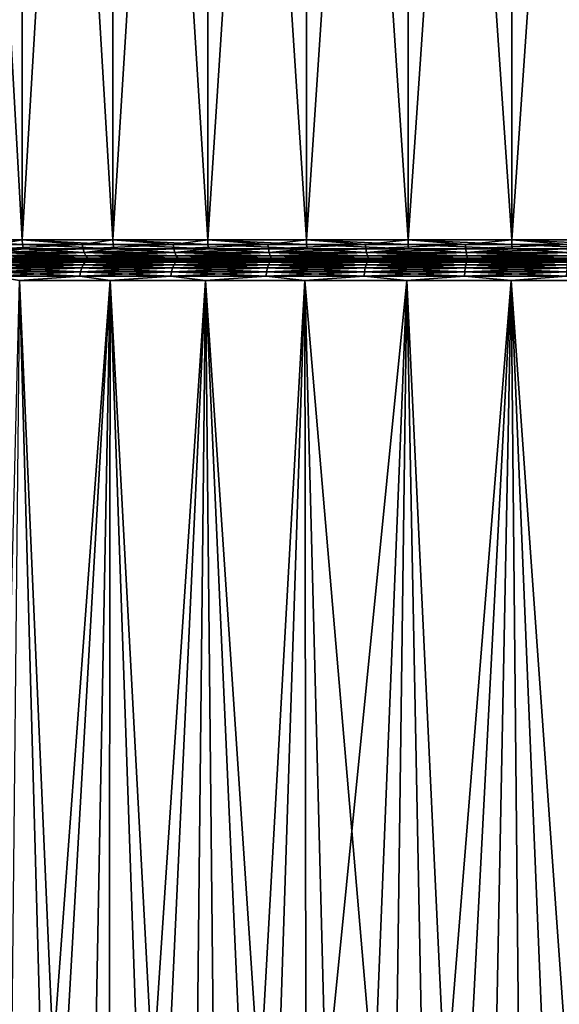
# Model space of a CAD drawing. Header units: metres. Extents: x -150 to 146, y -127 to 82.
# Tile 59 of 256: x -84.5 to -76.61, y 20.13 to 34.52. Entities that reach past the tile are written whole.
import ezdxf

# ---------------------------------------------------------------- set-up
doc = ezdxf.new("R2010")
doc.units = ezdxf.units.M
doc.layers.add('solid_ELLA_AP_WANNE_SW0001', color=7, linetype='CONTINUOUS')

msp = doc.modelspace()

# ---------------------------------------------------------------- linework, layer by layer
at = {"layer": 'solid_ELLA_AP_WANNE_SW0001'}
for points in [[(-84.462517, 53.5, -14.332773), (-84.461655, 31.300001, -14.333797), (-85.708435, 31.300001, -13.427957)], [(-85.70713, 53.5, -13.428855), (-84.462517, 53.5, -14.332773), (-85.708435, 31.300001, -13.427957)], [(-85.70713, 53.5, 13.428852), (-85.708435, 31.300001, 13.427954), (-84.461655, 31.300001, 14.333794)], [(-84.462517, 53.5, 14.332769), (-85.70713, 53.5, 13.428852), (-84.461655, 31.300001, 14.333794)], [(-84.462517, 53.5, -14.332773), (-83.137138, 53.5, -15.124897), (-84.461655, 31.300001, -14.333797)], [(-84.462517, 53.5, 14.332769), (-84.461655, 31.300001, 14.333794), (-83.138695, 31.300001, 15.124227)], [(-83.137138, 53.5, 15.124893), (-84.462517, 53.5, 14.332769), (-83.138695, 31.300001, 15.124227)], [(-83.137138, 53.5, -15.124897), (-83.138695, 31.300001, -15.124229), (-84.461655, 31.300001, -14.333797)], [(-81.751404, 53.5, -15.792001), (-81.750206, 31.300001, -15.792891), (-83.138695, 31.300001, -15.124229)], [(-83.137138, 53.5, -15.124897), (-81.751404, 53.5, -15.792001), (-83.138695, 31.300001, -15.124229)], [(-83.137138, 53.5, 15.124893), (-83.138695, 31.300001, 15.124227), (-81.750206, 31.300001, 15.792888)], [(-81.751404, 53.5, 15.791998), (-83.137138, 53.5, 15.124893), (-81.750206, 31.300001, 15.792888)], [(-81.751404, 53.5, -15.792001), (-80.305656, 53.5, -16.334751), (-81.750206, 31.300001, -15.792891)], [(-81.751404, 53.5, 15.791998), (-81.750206, 31.300001, 15.792888), (-80.307365, 31.300001, 16.334394)], [(-80.305656, 53.5, 16.334749), (-81.751404, 53.5, 15.791998), (-80.307365, 31.300001, 16.334394)], [(-80.305656, 53.5, -16.334751), (-80.307365, 31.300001, -16.334396), (-81.750206, 31.300001, -15.792891)], [(-78.823273, 53.5, -16.743732), (-78.8218, 31.300001, -16.744389), (-80.307365, 31.300001, -16.334396)], [(-80.305656, 53.5, -16.334751), (-78.823273, 53.5, -16.743732), (-80.307365, 31.300001, -16.334396)], [(-80.305656, 53.5, 16.334749), (-80.307365, 31.300001, 16.334394), (-78.8218, 31.300001, 16.744385)], [(-78.823273, 53.5, 16.743729), (-80.305656, 53.5, 16.334749), (-78.8218, 31.300001, 16.744385)], [(-78.823273, 53.5, -16.743732), (-77.303711, 53.5, -17.019566), (-78.8218, 31.300001, -16.744389)], [(-78.823273, 53.5, 16.743729), (-78.8218, 31.300001, 16.744385), (-77.305458, 31.300001, 17.01956)], [(-77.303711, 53.5, 17.019562), (-78.823273, 53.5, 16.743729), (-77.305458, 31.300001, 17.01956)], [(-77.303711, 53.5, -17.019566), (-77.305458, 31.300001, -17.019564), (-78.8218, 31.300001, -16.744389)], [(-75.772217, 53.5, -17.157358), (-75.770554, 31.300001, -17.157707), (-77.305458, 31.300001, -17.019564)], [(-77.303711, 53.5, -17.019566), (-75.772217, 53.5, -17.157358), (-77.305458, 31.300001, -17.019564)], [(-77.303711, 53.5, 17.019562), (-77.305458, 31.300001, 17.01956), (-75.770554, 31.300001, 17.157703)], [(-75.772217, 53.5, 17.157356), (-77.303711, 53.5, 17.019562), (-75.770554, 31.300001, 17.157703)], [(-85.708435, 31.300001, -13.427957), (-84.461655, 31.300001, -14.333797), (-84.846863, 31.233244, -14.062777)], [(-84.457512, 31.233244, 14.327517), (-84.461655, 31.300001, 14.333794), (-85.708435, 31.300001, 13.427954)], [(-85.703751, 31.233244, 13.422073), (-84.457512, 31.233244, 14.327517), (-85.708435, 31.300001, 13.427954)], [(-84.445274, 31.169775, 14.308975), (-84.457512, 31.233244, 14.327517), (-85.703751, 31.233244, 13.422073)], [(-85.689896, 31.169775, 13.404703), (-84.445274, 31.169775, 14.308975), (-85.703751, 31.233244, 13.422073)], [(-84.461655, 31.300001, -14.333797), (-83.58374, 31.233244, -14.867474), (-84.846863, 31.233244, -14.062777)], [(-84.846863, 31.233244, -14.062777), (-83.58374, 31.233244, -14.867474), (-84.834122, 31.169775, -14.044578)], [(-83.58374, 31.233244, -14.867474), (-83.572632, 31.169775, -14.848233), (-84.834122, 31.169775, -14.044578)], [(-84.461655, 31.300001, -14.333797), (-83.138695, 31.300001, -15.124229), (-83.58374, 31.233244, -14.867474)], [(-83.135132, 31.233244, 15.117603), (-83.138695, 31.300001, 15.124227), (-84.461655, 31.300001, 14.333794)], [(-84.457512, 31.233244, 14.327517), (-83.135132, 31.233244, 15.117603), (-84.461655, 31.300001, 14.333794)], [(-83.124603, 31.169775, 15.098039), (-83.135132, 31.233244, 15.117603), (-84.457512, 31.233244, 14.327517)], [(-84.445274, 31.169775, 14.308975), (-83.124603, 31.169775, 15.098039), (-84.457512, 31.233244, 14.327517)], [(-83.138695, 31.300001, -15.124229), (-82.255287, 31.233244, -15.559021), (-83.58374, 31.233244, -14.867474)], [(-83.58374, 31.233244, -14.867474), (-82.255287, 31.233244, -15.559021), (-83.572632, 31.169775, -14.848233)], [(-82.255287, 31.233244, -15.559021), (-82.245903, 31.169775, -15.538885), (-83.572632, 31.169775, -14.848233)], [(-83.138695, 31.300001, -15.124229), (-81.750206, 31.300001, -15.792891), (-82.255287, 31.233244, -15.559021)], [(-81.747246, 31.233244, 15.785972), (-81.750206, 31.300001, 15.792888), (-83.138695, 31.300001, 15.124227)], [(-83.135132, 31.233244, 15.117603), (-81.747246, 31.233244, 15.785972), (-83.138695, 31.300001, 15.124227)], [(-81.738518, 31.169775, 15.765542), (-81.747246, 31.233244, 15.785972), (-83.135132, 31.233244, 15.117603)], [(-83.124603, 31.169775, 15.098039), (-81.738518, 31.169775, 15.765542), (-83.135132, 31.233244, 15.117603)], [(-81.750206, 31.300001, -15.792891), (-80.87162, 31.233244, -16.132154), (-82.255287, 31.233244, -15.559021)], [(-82.255287, 31.233244, -15.559021), (-80.87162, 31.233244, -16.132154), (-82.245903, 31.169775, -15.538885)], [(-80.87162, 31.233244, -16.132154), (-80.864021, 31.169775, -16.111277), (-82.245903, 31.169775, -15.538885)], [(-81.750206, 31.300001, -15.792891), (-80.307365, 31.300001, -16.334396), (-80.87162, 31.233244, -16.132154)], [(-80.305046, 31.233244, 16.32724), (-80.307365, 31.300001, 16.334394), (-81.750206, 31.300001, 15.792888)], [(-81.747246, 31.233244, 15.785972), (-80.305046, 31.233244, 16.32724), (-81.750206, 31.300001, 15.792888)], [(-80.29818, 31.169775, 16.30611), (-80.305046, 31.233244, 16.32724), (-81.747246, 31.233244, 15.785972)], [(-81.738518, 31.169775, 15.765542), (-80.29818, 31.169775, 16.30611), (-81.747246, 31.233244, 15.785972)], [(-80.307365, 31.300001, -16.334396), (-79.443268, 31.233244, -16.582512), (-80.87162, 31.233244, -16.132154)], [(-80.87162, 31.233244, -16.132154), (-79.443268, 31.233244, -16.582512), (-80.864021, 31.169775, -16.111277)], [(-79.443268, 31.233244, -16.582512), (-79.437523, 31.169775, -16.561052), (-80.864021, 31.169775, -16.111277)], [(-80.307365, 31.300001, -16.334396), (-78.8218, 31.300001, -16.744389), (-79.443268, 31.233244, -16.582512)], [(-78.820122, 31.233244, 16.737051), (-78.8218, 31.300001, 16.744385), (-80.307365, 31.300001, 16.334394)], [(-80.305046, 31.233244, 16.32724), (-78.820122, 31.233244, 16.737051), (-80.307365, 31.300001, 16.334394)], [(-78.815178, 31.169775, 16.715391), (-78.820122, 31.233244, 16.737051), (-80.305046, 31.233244, 16.32724)], [(-80.29818, 31.169775, 16.30611), (-78.815178, 31.169775, 16.715391), (-80.305046, 31.233244, 16.32724)], [(-78.8218, 31.300001, -16.744389), (-77.981102, 31.233244, -16.906668), (-79.443268, 31.233244, -16.582512)], [(-79.443268, 31.233244, -16.582512), (-77.981102, 31.233244, -16.906668), (-79.437523, 31.169775, -16.561052)], [(-77.981102, 31.233244, -16.906668), (-77.977242, 31.169775, -16.884789), (-79.437523, 31.169775, -16.561052)], [(-78.8218, 31.300001, -16.744389), (-77.305458, 31.300001, -17.019564), (-77.981102, 31.233244, -16.906668)], [(-77.304443, 31.233244, 17.012106), (-77.305458, 31.300001, 17.01956), (-78.8218, 31.300001, 16.744385)], [(-78.820122, 31.233244, 16.737051), (-77.304443, 31.233244, 17.012106), (-78.8218, 31.300001, 16.744385)], [(-77.301468, 31.169775, 16.990091), (-77.304443, 31.233244, 17.012106), (-78.820122, 31.233244, 16.737051)], [(-78.815178, 31.169775, 16.715391), (-77.301468, 31.169775, 16.990091), (-78.820122, 31.233244, 16.737051)], [(-77.305458, 31.300001, -17.019564), (-76.496246, 31.233244, -17.102152), (-77.981102, 31.233244, -16.906668)], [(-77.981102, 31.233244, -16.906668), (-76.496246, 31.233244, -17.102152), (-77.977242, 31.169775, -16.884789)], [(-76.496246, 31.233244, -17.102152), (-76.494308, 31.169775, -17.080019), (-77.977242, 31.169775, -16.884789)], [(-77.305458, 31.300001, -17.019564), (-75.770554, 31.300001, -17.157707), (-76.496246, 31.233244, -17.102152)], [(-75.770218, 31.233244, 17.15019), (-75.770554, 31.300001, 17.157703), (-77.305458, 31.300001, 17.01956)], [(-77.304443, 31.233244, 17.012106), (-75.770218, 31.233244, 17.15019), (-77.305458, 31.300001, 17.01956)], [(-75.769218, 31.169775, 17.127995), (-75.770218, 31.233244, 17.15019), (-77.304443, 31.233244, 17.012106)], [(-77.301468, 31.169775, 16.990091), (-75.769218, 31.169775, 17.127995), (-77.304443, 31.233244, 17.012106)], [(-84.813583, 31.112848, 14.015252), (-84.445274, 31.169775, 14.308975), (-85.689896, 31.169775, 13.404703)], [(-84.834122, 31.169775, -14.044578), (-83.572632, 31.169775, -14.848233), (-84.813583, 31.112848, -14.015255)], [(-83.572632, 31.169775, -14.848233), (-83.554733, 31.112848, -14.817233), (-84.813583, 31.112848, -14.015255)], [(-84.813583, 31.112848, 14.015252), (-83.554733, 31.112848, 14.81723), (-84.445274, 31.169775, 14.308975)], [(-84.813583, 31.112848, -14.015255), (-83.554733, 31.112848, -14.817233), (-84.786301, 31.065325, -13.976283)], [(-83.530945, 31.065325, 14.776028), (-83.554733, 31.112848, 14.81723), (-84.813583, 31.112848, 14.015252)], [(-84.786301, 31.065325, 13.976279), (-83.530945, 31.065325, 14.776028), (-84.813583, 31.112848, 14.015252)], [(-83.554733, 31.112848, -14.817233), (-83.530945, 31.065325, -14.776031), (-84.786301, 31.065325, -13.976283)], [(-83.554733, 31.112848, 14.81723), (-83.124603, 31.169775, 15.098039), (-84.445274, 31.169775, 14.308975)], [(-83.572632, 31.169775, -14.848233), (-82.245903, 31.169775, -15.538885), (-83.554733, 31.112848, -14.817233)], [(-82.245903, 31.169775, -15.538885), (-82.230774, 31.112848, -15.506443), (-83.554733, 31.112848, -14.817233)], [(-83.554733, 31.112848, 14.81723), (-82.230774, 31.112848, 15.50644), (-83.124603, 31.169775, 15.098039)], [(-83.554733, 31.112848, -14.817233), (-82.230774, 31.112848, -15.506443), (-83.530945, 31.065325, -14.776031)], [(-82.210663, 31.065325, 15.463321), (-82.230774, 31.112848, 15.50644), (-83.554733, 31.112848, 14.81723)], [(-83.530945, 31.065325, 14.776028), (-82.210663, 31.065325, 15.463321), (-83.554733, 31.112848, 14.81723)], [(-82.230774, 31.112848, -15.506443), (-82.210663, 31.065325, -15.463325), (-83.530945, 31.065325, -14.776031)], [(-82.230774, 31.112848, 15.50644), (-81.738518, 31.169775, 15.765542), (-83.124603, 31.169775, 15.098039)], [(-82.245903, 31.169775, -15.538885), (-80.864021, 31.169775, -16.111277), (-82.230774, 31.112848, -15.506443)], [(-80.864021, 31.169775, -16.111277), (-80.851784, 31.112848, -16.077641), (-82.230774, 31.112848, -15.506443)], [(-82.230774, 31.112848, 15.50644), (-80.851784, 31.112848, 16.077637), (-81.738518, 31.169775, 15.765542)], [(-82.230774, 31.112848, -15.506443), (-80.851784, 31.112848, -16.077641), (-82.210663, 31.065325, -15.463325)], [(-80.83551, 31.065325, 16.032928), (-80.851784, 31.112848, 16.077637), (-82.230774, 31.112848, 15.50644)], [(-82.210663, 31.065325, 15.463321), (-80.83551, 31.065325, 16.032928), (-82.230774, 31.112848, 15.50644)], [(-80.851784, 31.112848, -16.077641), (-80.83551, 31.065325, -16.032932), (-82.210663, 31.065325, -15.463325)], [(-80.851784, 31.112848, 16.077637), (-80.29818, 31.169775, 16.30611), (-81.738518, 31.169775, 15.765542)], [(-80.864021, 31.169775, -16.111277), (-79.437523, 31.169775, -16.561052), (-80.851784, 31.112848, -16.077641)], [(-79.437523, 31.169775, -16.561052), (-79.428253, 31.112848, -16.526476), (-80.851784, 31.112848, -16.077641)], [(-80.851784, 31.112848, 16.077637), (-79.428253, 31.112848, 16.526472), (-80.29818, 31.169775, 16.30611)], [(-80.851784, 31.112848, -16.077641), (-79.428253, 31.112848, -16.526476), (-80.83551, 31.065325, -16.032932)], [(-79.415939, 31.065325, 16.480516), (-79.428253, 31.112848, 16.526472), (-80.851784, 31.112848, 16.077637)], [(-80.83551, 31.065325, 16.032928), (-79.415939, 31.065325, 16.480516), (-80.851784, 31.112848, 16.077637)], [(-79.428253, 31.112848, -16.526476), (-79.415939, 31.065325, -16.48052), (-80.83551, 31.065325, -16.032932)], [(-79.428253, 31.112848, 16.526472), (-78.815178, 31.169775, 16.715391), (-80.29818, 31.169775, 16.30611)], [(-79.437523, 31.169775, -16.561052), (-77.977242, 31.169775, -16.884789), (-79.428253, 31.112848, -16.526476)], [(-77.977242, 31.169775, -16.884789), (-77.971031, 31.112848, -16.849535), (-79.428253, 31.112848, -16.526476)], [(-79.428253, 31.112848, 16.526472), (-77.971031, 31.112848, 16.849533), (-78.815178, 31.169775, 16.715391)], [(-79.428253, 31.112848, -16.526476), (-77.971031, 31.112848, -16.849535), (-79.415939, 31.065325, -16.48052)], [(-77.962769, 31.065325, 16.802679), (-77.971031, 31.112848, 16.849533), (-79.428253, 31.112848, 16.526472)], [(-79.415939, 31.065325, 16.480516), (-77.962769, 31.065325, 16.802679), (-79.428253, 31.112848, 16.526472)], [(-77.971031, 31.112848, -16.849535), (-77.962769, 31.065325, -16.802681), (-79.415939, 31.065325, -16.48052)], [(-77.971031, 31.112848, 16.849533), (-77.301468, 31.169775, 16.990091), (-78.815178, 31.169775, 16.715391)], [(-77.977242, 31.169775, -16.884789), (-76.494308, 31.169775, -17.080019), (-77.971031, 31.112848, -16.849535)], [(-76.494308, 31.169775, -17.080019), (-76.491188, 31.112848, -17.044359), (-77.971031, 31.112848, -16.849535)], [(-77.971031, 31.112848, 16.849533), (-76.491188, 31.112848, 17.044357), (-77.301468, 31.169775, 16.990091)], [(-77.971031, 31.112848, -16.849535), (-76.491188, 31.112848, -17.044359), (-77.962769, 31.065325, -16.802681)], [(-76.487045, 31.065325, 16.996962), (-76.491188, 31.112848, 17.044357), (-77.971031, 31.112848, 16.849533)], [(-77.962769, 31.065325, 16.802679), (-76.487045, 31.065325, 16.996962), (-77.971031, 31.112848, 16.849533)], [(-76.491188, 31.112848, -17.044359), (-76.487045, 31.065325, -16.996965), (-77.962769, 31.065325, -16.802681)], [(-76.491188, 31.112848, 17.044357), (-75.769218, 31.169775, 17.127995), (-77.301468, 31.169775, 16.990091)], [(-84.753624, 31.029593, 13.929615), (-85.562805, 31.007448, 13.24534), (-84.332985, 31.007448, 14.138861)], [(-85.562805, 31.007448, 13.24534), (-85.520454, 31, 13.193431), (-84.296844, 31, 14.08311)], [(-84.332985, 31.007448, 14.138861), (-85.562805, 31.007448, 13.24534), (-84.296844, 31, 14.08311)], [(-84.717201, 31.007448, -13.877607), (-84.296844, 31, -14.083113), (-85.520454, 31, -13.193435)], [(-85.520454, 31, -13.193435), (-84.296844, 31, -14.083113), (-85.475113, 31, -13.331083)], [(-84.296844, 31, 14.08311), (-85.520454, 31, 13.193431), (-84.688126, 31, 13.910896)], [(-84.296844, 31, -14.083113), (-84.495026, 31, -14.042415), (-85.475113, 31, -13.331083)], [(-84.761696, 30.992561, -13.941147), (-85.475113, 31, -13.331083), (-84.495026, 31, -14.042415)], [(-84.857681, 30.888058, 14.078231), (-83.59317, 30.888058, 14.883813), (-84.83046, 30.935163, 14.039349)], [(-84.857681, 30.888058, -14.078231), (-84.83046, 30.935163, -14.039349), (-83.569443, 30.935163, -14.842706)], [(-83.59317, 30.888058, -14.883813), (-84.857681, 30.888058, -14.078231), (-83.569443, 30.935163, -14.842706)], [(-84.83046, 30.935163, 14.039349), (-83.569443, 30.935163, 14.842706), (-84.79792, 30.970585, 13.992885)], [(-84.83046, 30.935163, -14.039349), (-84.79792, 30.970585, -13.992885), (-83.541077, 30.970585, -14.793583)], [(-83.569443, 30.935163, -14.842706), (-84.83046, 30.935163, -14.039349), (-83.541077, 30.970585, -14.793583)], [(-83.59317, 30.888058, 14.883813), (-83.569443, 30.935163, 14.842706), (-84.83046, 30.935163, 14.039349)], [(-84.79792, 30.970585, 13.992885), (-83.541077, 30.970585, 14.793583), (-84.761696, 30.992561, 13.941147)], [(-84.79792, 30.970585, -13.992885), (-84.761696, 30.992561, -13.941147), (-83.509499, 30.992561, -14.738885)], [(-83.541077, 30.970585, -14.793583), (-84.79792, 30.970585, -13.992885), (-83.509499, 30.992561, -14.738885)], [(-83.569443, 30.935163, 14.842706), (-83.541077, 30.970585, 14.793583), (-84.79792, 30.970585, 13.992885)], [(-84.786301, 31.065325, -13.976283), (-83.530945, 31.065325, -14.776031), (-84.753624, 31.029593, -13.929619)], [(-83.502464, 31.029593, 14.726693), (-83.530945, 31.065325, 14.776028), (-84.786301, 31.065325, 13.976279)], [(-84.753624, 31.029593, 13.929615), (-83.502464, 31.029593, 14.726693), (-84.786301, 31.065325, 13.976279)], [(-83.509499, 30.992561, -14.738885), (-84.761696, 30.992561, -13.941147), (-84.495026, 31, -14.042415)], [(-84.761696, 30.992561, 13.941147), (-83.509499, 30.992561, 14.738885), (-84.688126, 31, 13.910896)], [(-83.541077, 30.970585, 14.793583), (-83.509499, 30.992561, 14.738885), (-84.761696, 30.992561, 13.941147)], [(-83.530945, 31.065325, -14.776031), (-83.502464, 31.029593, -14.726696), (-84.753624, 31.029593, -13.929619)], [(-84.753624, 31.029593, -13.929619), (-83.502464, 31.029593, -14.726696), (-84.717201, 31.007448, -13.877607)], [(-84.753624, 31.029593, 13.929615), (-84.332985, 31.007448, 14.138861), (-83.502464, 31.029593, 14.726693)], [(-83.502464, 31.029593, -14.726696), (-83.470711, 31.007448, -14.671708), (-84.717201, 31.007448, -13.877607)], [(-84.717201, 31.007448, -13.877607), (-83.470711, 31.007448, -14.671708), (-84.296844, 31, -14.083113)], [(-84.296844, 31, 14.08311), (-84.688126, 31, 13.910896), (-83.438904, 31, 14.702797)], [(-83.509499, 30.992561, 14.738885), (-83.438904, 31, 14.702797), (-84.688126, 31, 13.910896)], [(-84.296844, 31, -14.083113), (-83.410362, 31, -14.723804), (-84.495026, 31, -14.042415)], [(-83.509499, 30.992561, -14.738885), (-84.495026, 31, -14.042415), (-83.410362, 31, -14.723804)], [(-83.502464, 31.029593, 14.726693), (-84.332985, 31.007448, 14.138861), (-83.028015, 31.007448, 14.918544)], [(-84.332985, 31.007448, 14.138861), (-84.296844, 31, 14.08311), (-82.996391, 31, 14.859461)], [(-83.028015, 31.007448, 14.918544), (-84.332985, 31.007448, 14.138861), (-82.996391, 31, 14.859461)], [(-83.470711, 31.007448, -14.671708), (-82.996391, 31, -14.859464), (-84.296844, 31, -14.083113)], [(-84.296844, 31, -14.083113), (-82.996391, 31, -14.859464), (-83.410362, 31, -14.723804)], [(-82.996391, 31, 14.859461), (-84.296844, 31, 14.08311), (-83.438904, 31, 14.702797)], [(-83.59317, 30.888058, 14.883813), (-82.263268, 30.888058, 15.576119), (-83.569443, 30.935163, 14.842706)], [(-83.59317, 30.888058, -14.883813), (-83.569443, 30.935163, -14.842706), (-82.243202, 30.935163, -15.5331)], [(-82.263268, 30.888058, -15.576119), (-83.59317, 30.888058, -14.883813), (-82.243202, 30.935163, -15.5331)], [(-83.569443, 30.935163, 14.842706), (-82.243202, 30.935163, 15.5331), (-83.541077, 30.970585, 14.793583)], [(-83.569443, 30.935163, -14.842706), (-83.541077, 30.970585, -14.793583), (-82.219231, 30.970585, -15.481692)], [(-82.243202, 30.935163, -15.5331), (-83.569443, 30.935163, -14.842706), (-82.219231, 30.970585, -15.481692)], [(-82.263268, 30.888058, 15.576119), (-82.243202, 30.935163, 15.5331), (-83.569443, 30.935163, 14.842706)], [(-83.541077, 30.970585, 14.793583), (-82.219231, 30.970585, 15.481692), (-83.509499, 30.992561, 14.738885)], [(-83.541077, 30.970585, -14.793583), (-83.509499, 30.992561, -14.738885), (-82.192543, 30.992561, -15.424451)], [(-82.219231, 30.970585, -15.481692), (-83.541077, 30.970585, -14.793583), (-82.192543, 30.992561, -15.424451)], [(-82.243202, 30.935163, 15.5331), (-82.219231, 30.970585, 15.481692), (-83.541077, 30.970585, 14.793583)], [(-83.530945, 31.065325, -14.776031), (-82.210663, 31.065325, -15.463325), (-83.502464, 31.029593, -14.726696)], [(-82.186592, 31.029593, 15.411692), (-82.210663, 31.065325, 15.463321), (-83.530945, 31.065325, 14.776028)], [(-83.502464, 31.029593, 14.726693), (-82.186592, 31.029593, 15.411692), (-83.530945, 31.065325, 14.776028)], [(-83.509499, 30.992561, -14.738885), (-83.410362, 31, -14.723804), (-82.202049, 31, -15.340244)], [(-82.192543, 30.992561, -15.424451), (-83.509499, 30.992561, -14.738885), (-82.202049, 31, -15.340244)], [(-83.509499, 30.992561, 14.738885), (-82.192543, 30.992561, 15.424451), (-83.438904, 31, 14.702797)], [(-82.219231, 30.970585, 15.481692), (-82.192543, 30.992561, 15.424451), (-83.509499, 30.992561, 14.738885)], [(-82.210663, 31.065325, -15.463325), (-82.186592, 31.029593, -15.411695), (-83.502464, 31.029593, -14.726696)], [(-83.502464, 31.029593, -14.726696), (-82.186592, 31.029593, -15.411695), (-83.470711, 31.007448, -14.671708)], [(-83.502464, 31.029593, 14.726693), (-83.028015, 31.007448, 14.918544), (-82.186592, 31.029593, 15.411692)], [(-82.186592, 31.029593, -15.411695), (-82.15976, 31.007448, -15.35415), (-83.470711, 31.007448, -14.671708)], [(-83.470711, 31.007448, -14.671708), (-82.15976, 31.007448, -15.35415), (-82.996391, 31, -14.859464)], [(-82.996391, 31, 14.859461), (-83.438904, 31, 14.702797), (-82.119499, 31, 15.3844)], [(-82.192543, 30.992561, 15.424451), (-82.119499, 31, 15.3844), (-83.438904, 31, 14.702797)], [(-82.996391, 31, -14.859464), (-82.202049, 31, -15.340244), (-83.410362, 31, -14.723804)], [(-82.186592, 31.029593, 15.411692), (-83.028015, 31.007448, 14.918544), (-81.658409, 31.007448, 15.578112)], [(-83.028015, 31.007448, 14.918544), (-82.996391, 31, 14.859461), (-81.631355, 31, 15.517404)], [(-81.658409, 31.007448, 15.578112), (-83.028015, 31.007448, 14.918544), (-81.631355, 31, 15.517404)], [(-82.15976, 31.007448, -15.35415), (-81.631355, 31, -15.517406), (-82.996391, 31, -14.859464)], [(-82.996391, 31, -14.859464), (-81.631355, 31, -15.517406), (-82.202049, 31, -15.340244)], [(-81.631355, 31, 15.517404), (-82.996391, 31, 14.859461), (-82.119499, 31, 15.3844)], [(-82.263268, 30.888058, 15.576119), (-80.878075, 30.888058, 16.149883), (-82.243202, 30.935163, 15.5331)], [(-82.263268, 30.888058, -15.576119), (-82.243202, 30.935163, -15.5331), (-80.861839, 30.935163, -16.10528)], [(-80.878075, 30.888058, -16.149883), (-82.263268, 30.888058, -15.576119), (-80.861839, 30.935163, -16.10528)], [(-82.243202, 30.935163, 15.5331), (-80.861839, 30.935163, 16.10528), (-82.219231, 30.970585, 15.481692)], [(-82.243202, 30.935163, -15.5331), (-82.219231, 30.970585, -15.481692), (-80.842445, 30.970585, -16.051977)], [(-80.861839, 30.935163, -16.10528), (-82.243202, 30.935163, -15.5331), (-80.842445, 30.970585, -16.051977)], [(-80.878075, 30.888058, 16.149883), (-80.861839, 30.935163, 16.10528), (-82.243202, 30.935163, 15.5331)], [(-82.219231, 30.970585, 15.481692), (-80.842445, 30.970585, 16.051977), (-82.192543, 30.992561, 15.424451)], [(-82.219231, 30.970585, -15.481692), (-82.192543, 30.992561, -15.424451), (-80.820839, 30.992561, -15.992627)], [(-80.842445, 30.970585, -16.051977), (-82.219231, 30.970585, -15.481692), (-80.820839, 30.992561, -15.992627)], [(-80.861839, 30.935163, 16.10528), (-80.842445, 30.970585, 16.051977), (-82.219231, 30.970585, 15.481692)], [(-82.210663, 31.065325, -15.463325), (-80.83551, 31.065325, -16.032932), (-82.186592, 31.029593, -15.411695)], [(-80.816025, 31.029593, 15.979398), (-80.83551, 31.065325, 16.032928), (-82.210663, 31.065325, 15.463321)], [(-82.186592, 31.029593, 15.411692), (-80.816025, 31.029593, 15.979398), (-82.210663, 31.065325, 15.463321)], [(-81.631355, 31, -15.517406), (-80.86422, 31, -15.90181), (-82.202049, 31, -15.340244)], [(-82.192543, 30.992561, -15.424451), (-82.202049, 31, -15.340244), (-80.86422, 31, -15.90181)], [(-80.820839, 30.992561, -15.992627), (-82.192543, 30.992561, -15.424451), (-80.86422, 31, -15.90181)], [(-82.192543, 30.992561, 15.424451), (-80.820839, 30.992561, 15.992627), (-82.119499, 31, 15.3844)], [(-80.842445, 30.970585, 16.051977), (-80.820839, 30.992561, 15.992627), (-82.192543, 30.992561, 15.424451)], [(-80.83551, 31.065325, -16.032932), (-80.816025, 31.029593, -15.979402), (-82.186592, 31.029593, -15.411695)], [(-82.186592, 31.029593, -15.411695), (-80.816025, 31.029593, -15.979402), (-82.15976, 31.007448, -15.35415)], [(-82.186592, 31.029593, 15.411692), (-81.658409, 31.007448, 15.578112), (-80.816025, 31.029593, 15.979398)], [(-80.816025, 31.029593, -15.979402), (-80.794312, 31.007448, -15.919736), (-82.15976, 31.007448, -15.35415)], [(-82.15976, 31.007448, -15.35415), (-80.794312, 31.007448, -15.919736), (-81.631355, 31, -15.517406)], [(-81.631355, 31, 15.517404), (-82.119499, 31, 15.3844), (-80.747597, 31, 15.948523)], [(-80.820839, 30.992561, 15.992627), (-80.747597, 31, 15.948523), (-82.119499, 31, 15.3844)], [(-80.816025, 31.029593, 15.979398), (-81.658409, 31.007448, 15.578112), (-80.235191, 31.007448, 16.112253)], [(-81.658409, 31.007448, 15.578112), (-81.631355, 31, 15.517404), (-80.215469, 31, 16.048246)], [(-80.235191, 31.007448, 16.112253), (-81.658409, 31.007448, 15.578112), (-80.215469, 31, 16.048246)], [(-80.794312, 31.007448, -15.919736), (-80.215469, 31, -16.04825), (-81.631355, 31, -15.517406)], [(-81.631355, 31, -15.517406), (-80.215469, 31, -16.04825), (-80.86422, 31, -15.90181)], [(-80.215469, 31, 16.048246), (-81.631355, 31, 15.517404), (-80.747597, 31, 15.948523)], [(-80.878075, 30.888058, 16.149883), (-79.448151, 30.888058, 16.600737), (-80.861839, 30.935163, 16.10528)], [(-80.878075, 30.888058, -16.149883), (-80.861839, 30.935163, -16.10528), (-79.435867, 30.935163, -16.554888)], [(-79.448151, 30.888058, -16.600737), (-80.878075, 30.888058, -16.149883), (-79.435867, 30.935163, -16.554888)], [(-80.215469, 31, -16.04825), (-79.468903, 31, -16.352346), (-80.86422, 31, -15.90181)], [(-80.820839, 30.992561, -15.992627), (-80.86422, 31, -15.90181), (-79.468903, 31, -16.352346)], [(-80.861839, 30.935163, 16.10528), (-79.435867, 30.935163, 16.554888), (-80.842445, 30.970585, 16.051977)], [(-80.861839, 30.935163, -16.10528), (-80.842445, 30.970585, -16.051977), (-79.421188, 30.970585, -16.500097)], [(-79.435867, 30.935163, -16.554888), (-80.861839, 30.935163, -16.10528), (-79.421188, 30.970585, -16.500097)], [(-79.448151, 30.888058, 16.600737), (-79.435867, 30.935163, 16.554888), (-80.861839, 30.935163, 16.10528)], [(-80.842445, 30.970585, 16.051977), (-79.421188, 30.970585, 16.500097), (-80.820839, 30.992561, 15.992627)], [(-80.842445, 30.970585, -16.051977), (-80.820839, 30.992561, -15.992627), (-79.404839, 30.992561, -16.439091)], [(-79.421188, 30.970585, -16.500097), (-80.842445, 30.970585, -16.051977), (-79.404839, 30.992561, -16.439091)], [(-79.435867, 30.935163, 16.554888), (-79.421188, 30.970585, 16.500097), (-80.842445, 30.970585, 16.051977)], [(-80.83551, 31.065325, -16.032932), (-79.415939, 31.065325, -16.48052), (-80.816025, 31.029593, -15.979402)], [(-79.401199, 31.029594, 16.425491), (-79.415939, 31.065325, 16.480516), (-80.83551, 31.065325, 16.032928)], [(-80.816025, 31.029593, 15.979398), (-79.401199, 31.029594, 16.425491), (-80.83551, 31.065325, 16.032928)], [(-79.404839, 30.992561, -16.439091), (-80.820839, 30.992561, -15.992627), (-79.468903, 31, -16.352346)], [(-80.820839, 30.992561, 15.992627), (-79.404839, 30.992561, 16.439091), (-80.747597, 31, 15.948523)], [(-79.421188, 30.970585, 16.500097), (-79.404839, 30.992561, 16.439091), (-80.820839, 30.992561, 15.992627)], [(-79.415939, 31.065325, -16.48052), (-79.401199, 31.029594, -16.425495), (-80.816025, 31.029593, -15.979402)], [(-80.816025, 31.029593, -15.979402), (-79.401199, 31.029594, -16.425495), (-80.794312, 31.007448, -15.919736)], [(-80.816025, 31.029593, 15.979398), (-80.235191, 31.007448, 16.112253), (-79.401199, 31.029594, 16.425491)], [(-79.401199, 31.029594, -16.425495), (-79.384766, 31.007448, -16.364164), (-80.794312, 31.007448, -15.919736)], [(-80.794312, 31.007448, -15.919736), (-79.384766, 31.007448, -16.364164), (-80.215469, 31, -16.04825)], [(-80.215469, 31, 16.048246), (-80.747597, 31, 15.948523), (-79.333946, 31, 16.388603)], [(-79.404839, 30.992561, 16.439091), (-79.333946, 31, 16.388603), (-80.747597, 31, 15.948523)], [(-79.401199, 31.029594, 16.425491), (-80.235191, 31.007448, 16.112253), (-78.769821, 31.007448, 16.516668)], [(-80.235191, 31.007448, 16.112253), (-80.215469, 31, 16.048246), (-78.753189, 31, 16.452185)], [(-78.769821, 31.007448, 16.516668), (-80.235191, 31.007448, 16.112253), (-78.753189, 31, 16.452185)], [(-79.384766, 31.007448, -16.364164), (-78.753189, 31, -16.452188), (-80.215469, 31, -16.04825)], [(-80.215469, 31, -16.04825), (-78.753189, 31, -16.452188), (-79.468903, 31, -16.352346)], [(-78.753189, 31, 16.452185), (-80.215469, 31, 16.048246), (-79.333946, 31, 16.388603)], [(-78.753189, 31, -16.452188), (-78.02446, 31, -16.678087), (-79.468903, 31, -16.352346)], [(-79.404839, 30.992561, -16.439091), (-79.468903, 31, -16.352346), (-78.02446, 31, -16.678087)], [(-79.448151, 30.888058, 16.600737), (-77.984375, 30.888058, 16.925247), (-79.435867, 30.935163, 16.554888)], [(-79.448151, 30.888058, -16.600737), (-79.435867, 30.935163, -16.554888), (-77.976135, 30.935163, -16.878502)], [(-77.984375, 30.888058, -16.925247), (-79.448151, 30.888058, -16.600737), (-77.976135, 30.935163, -16.878502)], [(-79.435867, 30.935163, 16.554888), (-77.976135, 30.935163, 16.878502), (-79.421188, 30.970585, 16.500097)], [(-79.435867, 30.935163, -16.554888), (-79.421188, 30.970585, -16.500097), (-77.966286, 30.970585, -16.822641)], [(-77.976135, 30.935163, -16.878502), (-79.435867, 30.935163, -16.554888), (-77.966286, 30.970585, -16.822641)], [(-77.984375, 30.888058, 16.925247), (-77.976135, 30.935163, 16.878502), (-79.435867, 30.935163, 16.554888)], [(-79.421188, 30.970585, 16.500097), (-77.966286, 30.970585, 16.822641), (-79.404839, 30.992561, 16.439091)], [(-79.421188, 30.970585, -16.500097), (-79.404839, 30.992561, -16.439091), (-77.955315, 30.992561, -16.760441)], [(-77.966286, 30.970585, -16.822641), (-79.421188, 30.970585, -16.500097), (-77.955315, 30.992561, -16.760441)], [(-77.976135, 30.935163, 16.878502), (-77.966286, 30.970585, 16.822641), (-79.421188, 30.970585, 16.500097)], [(-79.415939, 31.065325, -16.48052), (-77.962769, 31.065325, -16.802681), (-79.401199, 31.029594, -16.425495)], [(-77.952873, 31.029594, 16.746578), (-77.962769, 31.065325, 16.802679), (-79.415939, 31.065325, 16.480516)], [(-79.401199, 31.029594, 16.425491), (-77.952873, 31.029594, 16.746578), (-79.415939, 31.065325, 16.480516)], [(-77.955315, 30.992561, -16.760441), (-79.404839, 30.992561, -16.439091), (-78.02446, 31, -16.678087)], [(-79.404839, 30.992561, 16.439091), (-77.955315, 30.992561, 16.760441), (-79.333946, 31, 16.388603)], [(-77.966286, 30.970585, 16.822641), (-77.955315, 30.992561, 16.760441), (-79.404839, 30.992561, 16.439091)], [(-77.962769, 31.065325, -16.802681), (-77.952873, 31.029594, -16.74658), (-79.401199, 31.029594, -16.425495)], [(-79.401199, 31.029594, -16.425495), (-77.952873, 31.029594, -16.74658), (-79.384766, 31.007448, -16.364164)], [(-79.401199, 31.029594, 16.425491), (-78.769821, 31.007448, 16.516668), (-77.952873, 31.029594, 16.746578)], [(-77.952873, 31.029594, -16.74658), (-77.941849, 31.007448, -16.684052), (-79.384766, 31.007448, -16.364164)], [(-79.384766, 31.007448, -16.364164), (-77.941849, 31.007448, -16.684052), (-78.753189, 31, -16.452188)], [(-78.753189, 31, 16.452185), (-79.333946, 31, 16.388603), (-77.881607, 31, 16.705629)], [(-77.955315, 30.992561, 16.760441), (-77.881607, 31, 16.705629), (-79.333946, 31, 16.388603)], [(-77.952873, 31.029594, 16.746578), (-78.769821, 31.007448, 16.516668), (-77.274101, 31.007448, 16.788103)], [(-78.769821, 31.007448, 16.516668), (-78.753189, 31, 16.452185), (-77.266823, 31, 16.721615)], [(-77.274101, 31.007448, 16.788103), (-78.769821, 31.007448, 16.516668), (-77.266823, 31, 16.721615)], [(-77.941849, 31.007448, -16.684052), (-77.266823, 31, -16.721619), (-78.753189, 31, -16.452188)], [(-78.753189, 31, -16.452188), (-77.266823, 31, -16.721619), (-78.02446, 31, -16.678087)], [(-77.266823, 31, 16.721615), (-78.753189, 31, 16.452185), (-77.881607, 31, 16.705629)], [(-75.755043, 31, -16.857809), (-76.548492, 31, -16.881548), (-78.02446, 31, -16.678087)], [(-77.955315, 30.992561, -16.760441), (-78.02446, 31, -16.678087), (-76.548492, 31, -16.881548)], [(-77.266823, 31, -16.721619), (-75.755043, 31, -16.857809), (-78.02446, 31, -16.678087)], [(-77.984375, 30.888058, 16.925247), (-76.497887, 30.888058, 17.120947), (-77.976135, 30.935163, 16.878502)], [(-77.984375, 30.888058, -16.925247), (-77.976135, 30.935163, -16.878502), (-76.493752, 30.935163, -17.073662)], [(-76.497887, 30.888058, -17.120947), (-77.984375, 30.888058, -16.925247), (-76.493752, 30.935163, -17.073662)], [(-77.976135, 30.935163, 16.878502), (-76.493752, 30.935163, 17.073662), (-77.966286, 30.970585, 16.822641)], [(-77.976135, 30.935163, -16.878502), (-77.966286, 30.970585, -16.822641), (-76.488808, 30.970585, -17.017155)], [(-76.493752, 30.935163, -17.073662), (-77.976135, 30.935163, -16.878502), (-76.488808, 30.970585, -17.017155)], [(-76.497887, 30.888058, 17.120947), (-76.493752, 30.935163, 17.073662), (-77.976135, 30.935163, 16.878502)], [(-77.966286, 30.970585, 16.822641), (-76.488808, 30.970585, 17.017155), (-77.955315, 30.992561, 16.760441)], [(-77.966286, 30.970585, -16.822641), (-77.955315, 30.992561, -16.760441), (-76.483307, 30.992561, -16.954235)], [(-76.488808, 30.970585, -17.017155), (-77.966286, 30.970585, -16.822641), (-76.483307, 30.992561, -16.954235)], [(-76.493752, 30.935163, 17.073662), (-76.488808, 30.970585, 17.017155), (-77.966286, 30.970585, 16.822641)], [(-77.962769, 31.065325, -16.802681), (-76.487045, 31.065325, -16.996965), (-77.952873, 31.029594, -16.74658)], [(-76.482079, 31.029594, 16.940212), (-76.487045, 31.065325, 16.996962), (-77.962769, 31.065325, 16.802679)], [(-77.952873, 31.029594, 16.746578), (-76.482079, 31.029594, 16.940212), (-77.962769, 31.065325, 16.802679)], [(-76.483307, 30.992561, -16.954235), (-77.955315, 30.992561, -16.760441), (-76.548492, 31, -16.881548)], [(-77.955315, 30.992561, 16.760441), (-76.483307, 30.992561, 16.954235), (-77.881607, 31, 16.705629)], [(-76.488808, 30.970585, 17.017155), (-76.483307, 30.992561, 16.954235), (-77.955315, 30.992561, 16.760441)], [(-76.487045, 31.065325, -16.996965), (-76.482079, 31.029594, -16.940214), (-77.952873, 31.029594, -16.74658)], [(-77.952873, 31.029594, -16.74658), (-76.482079, 31.029594, -16.940214), (-77.941849, 31.007448, -16.684052)], [(-77.952873, 31.029594, 16.746578), (-77.274101, 31.007448, 16.788103), (-76.482079, 31.029594, 16.940212)], [(-76.482079, 31.029594, -16.940214), (-76.47654, 31.007448, -16.876963), (-77.941849, 31.007448, -16.684052)], [(-77.941849, 31.007448, -16.684052), (-76.47654, 31.007448, -16.876963), (-77.266823, 31, -16.721619)], [(-77.266823, 31, 16.721615), (-77.881607, 31, 16.705629), (-76.41539, 31, 16.893053)], [(-76.483307, 30.992561, 16.954235), (-76.41539, 31, 16.893053), (-77.881607, 31, 16.705629)], [(-76.482079, 31.029594, 16.940212), (-77.274101, 31.007448, 16.788103), (-75.760071, 31.007448, 16.924368)], [(-77.274101, 31.007448, 16.788103), (-77.266823, 31, 16.721615), (-75.755043, 31, 16.857807)], [(-75.760071, 31.007448, 16.924368), (-77.274101, 31.007448, 16.788103), (-75.755043, 31, 16.857807)], [(-76.47654, 31.007448, -16.876963), (-75.755043, 31, -16.857809), (-77.266823, 31, -16.721619)], [(-75.755043, 31, 16.857807), (-77.266823, 31, 16.721615), (-76.41539, 31, 16.893053)], [(-84.891129, 30.768616, 14.125994), (-83.62233, 30.768616, 14.934309), (-84.87825, 30.831606, 14.107599)], [(-84.891129, 30.768616, -14.125994), (-84.87825, 30.831606, -14.107599), (-83.611099, 30.831606, -14.914862)], [(-83.62233, 30.768616, -14.934309), (-84.891129, 30.768616, -14.125994), (-83.611099, 30.831606, -14.914862)], [(-84.87825, 30.831606, 14.107599), (-83.611099, 30.831606, 14.914862), (-84.857681, 30.888058, 14.078231)], [(-84.87825, 30.831606, -14.107599), (-84.857681, 30.888058, -14.078231), (-83.59317, 30.888058, -14.883813)], [(-83.611099, 30.831606, -14.914862), (-84.87825, 30.831606, -14.107599), (-83.59317, 30.888058, -14.883813)], [(-83.62233, 30.768616, 14.934309), (-83.611099, 30.831606, 14.914862), (-84.87825, 30.831606, 14.107599)], [(-83.611099, 30.831606, 14.914862), (-83.59317, 30.888058, 14.883813), (-84.857681, 30.888058, 14.078231)], [(-83.62233, 30.768616, 14.934309), (-82.287903, 30.768616, 15.628964), (-83.611099, 30.831606, 14.914862)], [(-83.62233, 30.768616, -14.934309), (-83.611099, 30.831606, -14.914862), (-82.278412, 30.831606, -15.608612)], [(-82.287903, 30.768616, -15.628964), (-83.62233, 30.768616, -14.934309), (-82.278412, 30.831606, -15.608612)], [(-83.611099, 30.831606, 14.914862), (-82.278412, 30.831606, 15.608612), (-83.59317, 30.888058, 14.883813)], [(-83.611099, 30.831606, -14.914862), (-83.59317, 30.888058, -14.883813), (-82.263268, 30.888058, -15.576119)], [(-82.278412, 30.831606, -15.608612), (-83.611099, 30.831606, -14.914862), (-82.263268, 30.888058, -15.576119)], [(-82.287903, 30.768616, 15.628964), (-82.278412, 30.831606, 15.608612), (-83.611099, 30.831606, 14.914862)], [(-82.278412, 30.831606, 15.608612), (-82.263268, 30.888058, 15.576119), (-83.59317, 30.888058, 14.883813)], [(-82.287903, 30.768616, 15.628964), (-80.898018, 30.768616, 16.204674), (-82.278412, 30.831606, 15.608612)], [(-82.287903, 30.768616, -15.628964), (-82.278412, 30.831606, -15.608612), (-80.890335, 30.831606, -16.183573)], [(-80.898018, 30.768616, -16.204674), (-82.287903, 30.768616, -15.628964), (-80.890335, 30.831606, -16.183573)], [(-82.278412, 30.831606, 15.608612), (-80.890335, 30.831606, 16.183573), (-82.263268, 30.888058, 15.576119)], [(-82.278412, 30.831606, -15.608612), (-82.263268, 30.888058, -15.576119), (-80.878075, 30.888058, -16.149883)], [(-80.890335, 30.831606, -16.183573), (-82.278412, 30.831606, -15.608612), (-80.878075, 30.888058, -16.149883)], [(-80.898018, 30.768616, 16.204674), (-80.890335, 30.831606, 16.183573), (-82.278412, 30.831606, 15.608612)], [(-80.890335, 30.831606, 16.183573), (-80.878075, 30.888058, 16.149883), (-82.263268, 30.888058, 15.576119)], [(-80.898018, 30.768616, 16.204674), (-79.463242, 30.768616, 16.657057), (-80.890335, 30.831606, 16.183573)], [(-80.898018, 30.768616, -16.204674), (-80.890335, 30.831606, -16.183573), (-79.457436, 30.831606, -16.635366)], [(-79.463242, 30.768616, -16.657057), (-80.898018, 30.768616, -16.204674), (-79.457436, 30.831606, -16.635366)], [(-80.890335, 30.831606, 16.183573), (-79.457436, 30.831606, 16.635366), (-80.878075, 30.888058, 16.149883)], [(-80.890335, 30.831606, -16.183573), (-80.878075, 30.888058, -16.149883), (-79.448151, 30.888058, -16.600737)], [(-79.457436, 30.831606, -16.635366), (-80.890335, 30.831606, -16.183573), (-79.448151, 30.888058, -16.600737)], [(-79.463242, 30.768616, 16.657057), (-79.457436, 30.831606, 16.635366), (-80.890335, 30.831606, 16.183573)], [(-79.457436, 30.831606, 16.635366), (-79.448151, 30.888058, 16.600737), (-80.878075, 30.888058, 16.149883)], [(-79.463242, 30.768616, 16.657057), (-77.994499, 30.768616, 16.98267), (-79.457436, 30.831606, 16.635366)], [(-79.463242, 30.768616, -16.657057), (-79.457436, 30.831606, -16.635366), (-77.990601, 30.831606, -16.960554)], [(-77.994499, 30.768616, -16.98267), (-79.463242, 30.768616, -16.657057), (-77.990601, 30.831606, -16.960554)], [(-79.457436, 30.831606, 16.635366), (-77.990601, 30.831606, 16.960554), (-79.448151, 30.888058, 16.600737)], [(-79.457436, 30.831606, -16.635366), (-79.448151, 30.888058, -16.600737), (-77.984375, 30.888058, -16.925247)], [(-77.990601, 30.831606, -16.960554), (-79.457436, 30.831606, -16.635366), (-77.984375, 30.888058, -16.925247)], [(-77.994499, 30.768616, 16.98267), (-77.990601, 30.831606, 16.960554), (-79.457436, 30.831606, 16.635366)], [(-77.990601, 30.831606, 16.960554), (-77.984375, 30.888058, 16.925247), (-79.448151, 30.888058, 16.600737)], [(-77.994499, 30.768616, 16.98267), (-76.502968, 30.768616, 17.179033), (-77.990601, 30.831606, 16.960554)], [(-77.994499, 30.768616, -16.98267), (-77.990601, 30.831606, -16.960554), (-76.501015, 30.831606, -17.156662)], [(-76.502968, 30.768616, -17.179033), (-77.994499, 30.768616, -16.98267), (-76.501015, 30.831606, -17.156662)], [(-77.990601, 30.831606, 16.960554), (-76.501015, 30.831606, 17.156662), (-77.984375, 30.888058, 16.925247)], [(-77.990601, 30.831606, -16.960554), (-77.984375, 30.888058, -16.925247), (-76.497887, 30.888058, -17.120947)], [(-76.501015, 30.831606, -17.156662), (-77.990601, 30.831606, -16.960554), (-76.497887, 30.888058, -17.120947)], [(-76.502968, 30.768616, 17.179033), (-76.501015, 30.831606, 17.156662), (-77.990601, 30.831606, 16.960554)], [(-76.501015, 30.831606, 17.156662), (-76.497887, 30.888058, 17.120947), (-77.984375, 30.888058, 16.925247)], [(-84.504402, 30.702618, 14.398553), (-83.62233, 30.768616, 14.934309), (-84.891129, 30.768616, 14.125994)], [(-84.504395, 30.702618, -14.398559), (-84.891129, 30.768616, -14.125994), (-83.62233, 30.768616, -14.934309)], [(-84.140907, 17.633663, -14.766648), (-84.825424, 18.001122, -14.31641), (-84.504395, 30.702618, -14.398559)], [(-84.504402, 30.702618, 14.398553), (-84.635452, 17.897207, 14.446106), (-83.927139, 17.522787, 14.898052)], [(-84.504402, 30.702618, 14.398553), (-83.175468, 30.702618, 15.192556), (-83.62233, 30.768616, 14.934309)], [(-84.504402, 30.702618, 14.398553), (-83.927139, 17.522787, 14.898052), (-83.175468, 30.702618, 15.192556)], [(-83.175461, 30.702618, -15.192562), (-84.504395, 30.702618, -14.398559), (-83.62233, 30.768616, -14.934309)], [(-84.140907, 17.633663, -14.766648), (-84.504395, 30.702618, -14.398559), (-83.175461, 30.702618, -15.192562)], [(-83.4319, 17.273849, -15.185985), (-84.140907, 17.633663, -14.766648), (-83.175461, 30.702618, -15.192562)], [(-83.175468, 30.702618, 15.192556), (-83.927139, 17.522787, 14.898052), (-83.192268, 17.15712, 15.317742)], [(-83.175468, 30.702618, 15.192556), (-82.287903, 30.768616, 15.628964), (-83.62233, 30.768616, 14.934309)], [(-83.175461, 30.702618, -15.192562), (-83.62233, 30.768616, -14.934309), (-82.287903, 30.768616, -15.628964)], [(-82.697891, 16.923801, -15.575138), (-83.4319, 17.273849, -15.185985), (-83.175461, 30.702618, -15.192562)], [(-83.175468, 30.702618, 15.192556), (-83.192268, 17.15712, 15.317742), (-82.430351, 16.802559, 15.705859)], [(-83.175468, 30.702618, 15.192556), (-81.780708, 30.702618, 15.864239), (-82.287903, 30.768616, 15.628964)], [(-83.175468, 30.702618, 15.192556), (-82.430351, 16.802559, 15.705859), (-81.780708, 30.702618, 15.864239)], [(-81.780693, 30.702618, -15.864244), (-83.175461, 30.702618, -15.192562), (-82.287903, 30.768616, -15.628964)], [(-82.697891, 16.923801, -15.575138), (-83.175461, 30.702618, -15.192562), (-81.780693, 30.702618, -15.864244)], [(-81.933777, 16.58839, -15.931895), (-82.697891, 16.923801, -15.575138), (-81.780693, 30.702618, -15.864244)], [(-81.780708, 30.702618, 15.864239), (-82.430351, 16.802559, 15.705859), (-81.634941, 16.464762, 16.059628)], [(-81.780708, 30.702618, 15.864239), (-80.898018, 30.768616, 16.204674), (-82.287903, 30.768616, 15.628964)], [(-81.780693, 30.702618, -15.864244), (-82.287903, 30.768616, -15.628964), (-80.898018, 30.768616, -16.204674)], [(-81.140625, 16.268244, -16.258667), (-81.933777, 16.58839, -15.931895), (-81.780693, 30.702618, -15.864244)], [(-81.780708, 30.702618, 15.864239), (-80.331352, 30.702618, 16.408192), (-80.898018, 30.768616, 16.204674)], [(-81.780708, 30.702618, 15.864239), (-81.634941, 16.464762, 16.059628), (-80.806702, 16.144117, 16.381924)], [(-81.780708, 30.702618, 15.864239), (-80.806702, 16.144117, 16.381924), (-80.331352, 30.702618, 16.408192)], [(-80.331337, 30.702618, -16.408195), (-81.780693, 30.702618, -15.864244), (-80.898018, 30.768616, -16.204674)], [(-81.140625, 16.268244, -16.258667), (-81.780693, 30.702618, -15.864244), (-80.331337, 30.702618, -16.408195)], [(-80.311768, 15.972931, -16.548882), (-81.140625, 16.268244, -16.258667), (-80.331337, 30.702618, -16.408195)], [(-80.331352, 30.702618, 16.408192), (-79.463242, 30.768616, 16.657057), (-80.898018, 30.768616, 16.204674)], [(-80.331337, 30.702618, -16.408195), (-80.898018, 30.768616, -16.204674), (-79.463242, 30.768616, -16.657057)], [(-80.331352, 30.702618, 16.408192), (-80.806702, 16.144117, 16.381924), (-79.94352, 15.853171, 16.663641)], [(-80.331352, 30.702618, 16.408192), (-78.839066, 30.702618, 16.820036), (-79.463242, 30.768616, 16.657057)], [(-80.331352, 30.702618, 16.408192), (-79.94352, 15.853171, 16.663641), (-79.040268, 15.592483, 16.907824)], [(-80.331352, 30.702618, 16.408192), (-79.040268, 15.592483, 16.907824), (-78.839066, 30.702618, 16.820036)], [(-78.839058, 30.702618, -16.820038), (-80.331337, 30.702618, -16.408195), (-79.463242, 30.768616, -16.657057)], [(-80.311768, 15.972931, -16.548882), (-80.331337, 30.702618, -16.408195), (-78.839058, 30.702618, -16.820038)], [(-79.442337, 15.702153, -16.806023), (-80.311768, 15.972931, -16.548882), (-78.839058, 30.702618, -16.820038)], [(-78.839066, 30.702618, 16.820036), (-77.994499, 30.768616, 16.98267), (-79.463242, 30.768616, 16.657057)], [(-78.839058, 30.702618, -16.820038), (-79.463242, 30.768616, -16.657057), (-77.994499, 30.768616, -16.98267)], [(-78.543304, 15.468982, -17.020887), (-79.442337, 15.702153, -16.806023), (-78.839058, 30.702618, -16.820038)], [(-78.839066, 30.702618, 16.820036), (-79.040268, 15.592483, 16.907824), (-78.111351, 15.374923, 17.105898)], [(-78.839066, 30.702618, 16.820036), (-77.31588, 30.702618, 17.096455), (-77.994499, 30.768616, 16.98267)], [(-78.839066, 30.702618, 16.820036), (-78.111351, 15.374923, 17.105898), (-77.31588, 30.702618, 17.096455)], [(-77.315865, 30.702618, -17.096457), (-78.839058, 30.702618, -16.820038), (-77.994499, 30.768616, -16.98267)], [(-78.543304, 15.468982, -17.020887), (-78.839058, 30.702618, -16.820038), (-77.315865, 30.702618, -17.096457)], [(-77.618408, 15.283431, -17.187693), (-78.543304, 15.468982, -17.020887), (-77.315865, 30.702618, -17.096457)], [(-77.31588, 30.702618, 17.096455), (-78.111351, 15.374923, 17.105898), (-77.163811, 15.211449, 17.251431)], [(-77.31588, 30.702618, 17.096455), (-76.502968, 30.768616, 17.179033), (-77.994499, 30.768616, 16.98267)], [(-77.315865, 30.702618, -17.096457), (-77.994499, 30.768616, -16.98267), (-76.502968, 30.768616, -17.179033)], [(-76.672089, 15.147224, -17.307848), (-77.618408, 15.283431, -17.187693), (-77.315865, 30.702618, -17.096457)], [(-77.31588, 30.702618, 17.096455), (-75.77404, 30.702618, 17.235222), (-76.502968, 30.768616, 17.179033)], [(-77.31588, 30.702618, 17.096455), (-77.163811, 15.211449, 17.251431), (-76.200996, 15.102292, 17.347069)], [(-77.31588, 30.702618, 17.096455), (-76.200996, 15.102292, 17.347069), (-75.77404, 30.702618, 17.235222)], [(-75.774033, 30.702618, -17.235224), (-77.315865, 30.702618, -17.096457), (-76.502968, 30.768616, -17.179033)], [(-76.672089, 15.147224, -17.307848), (-77.315865, 30.702618, -17.096457), (-75.774033, 30.702618, -17.235224)], [(-75.720222, 15.071943, -17.373444), (-76.672089, 15.147224, -17.307848), (-75.774033, 30.702618, -17.235224)]]:
    msp.add_3dface(points, dxfattribs=at)

doc.saveas('drawing.dxf')
